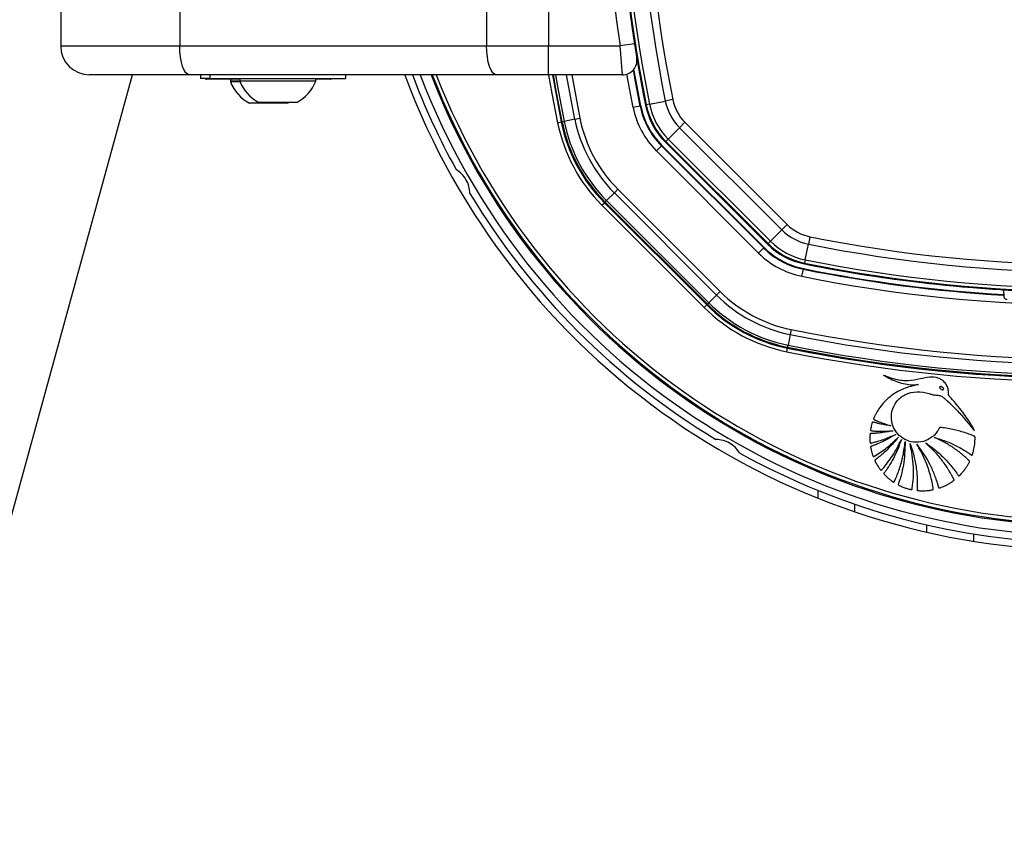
# Model space of a CAD drawing. Header units: millimetres. Extents: x 20 to 26059, y 28 to 17777.
# Tile 48 of 90: x 8803 to 9075, y 12982 to 13209. Entities that reach past the tile are written whole.
import ezdxf

# ---------------------------------------------------------------- set-up
doc = ezdxf.new("R2010")
doc.units = ezdxf.units.MM
doc.header["$LTSCALE"] = 2

msp = doc.modelspace()

# ---------------------------------------------------------------- linework, layer by layer
at = {"color": 7, "linetype": 'Continuous', "lineweight": 25}
for p, q in [((8814.08, 13211.93), (8814.08, 13201.93)), ((8846.98, 13211.93), (8846.98, 13201.93)), ((8931.79, 13211.93), (8931.79, 13201.93)), ((8948.89, 13212.37), (8948.89, 13201.93)), ((8972.08, 13206.46), (8972.66, 13202.54)), ((8814.08, 13201.93), (8846.98, 13201.93)), ((8846.98, 13201.93), (8931.79, 13201.93)), ((8931.79, 13201.93), (8948.89, 13201.93)), ((8948.89, 13201.93), (8968.71, 13201.93)), ((8948.89, 13193.93), (8948.89, 13201.93)), ((8972.66, 13202.54), (8968.71, 13201.93)), ((8849.71, 13193.93), (8822.08, 13193.93)), ((8934.53, 13193.93), (8849.71, 13193.93)), ((8852.68, 13193.93), (8852.68, 13192.93)), ((8855.28, 13192.93), (8852.68, 13192.93)), ((8863.58, 13192.73), (8854.38, 13192.73)), ((8855.28, 13193.93), (8855.28, 13192.93)), ((8855.28, 13192.93), (8892.88, 13192.93)), ((8860.98, 13192.73), (8860.98, 13191.97)), ((8860.98, 13192.73), (8860.98, 13192.17)), ((8863.58, 13192.17), (8860.98, 13192.17)), ((8863.58, 13192.93), (8863.58, 13192.17)), ((8884.58, 13192.17), (8863.58, 13192.17)), ((8884.58, 13192.17), (8884.58, 13192.93)), ((8888.58, 13192.73), (8884.58, 13192.73)), ((8892.88, 13192.93), (8892.88, 13193.93)), ((8948.89, 13193.93), (8934.53, 13193.93)), ((8969.34, 13193.93), (8948.89, 13193.93)), ((8863.66, 13191.97), (8860.98, 13191.97)), ((8976.82, 13185.82), (8981.18, 13186.69)), ((8983.23, 13187.11), (8981.18, 13186.69)), ((8876.73, 13186.13), (8866.23, 13186.13)), ((8879.33, 13186.33), (8868.83, 13186.33)), ((8876.73, 13186.13), (8877.09, 13186.33)), ((8974.23, 13185.3), (8972.27, 13184.9)), ((8974.41, 13185.33), (8974.23, 13185.3)), ((8975.93, 13185.64), (8975.71, 13185.59)), ((8976.82, 13185.82), (8975.93, 13185.64)), ((8956.18, 13181.67), (8953.23, 13181.08)), ((8956.18, 13181.67), (8957.56, 13181.95)), ((8951.44, 13180.71), (8952.42, 13180.91)), ((8952.66, 13180.96), (8952.42, 13180.91)), ((8952.66, 13180.96), (8953.23, 13181.08)), ((8981.98, 13176.2), (8985.12, 13179.34)), ((8986.59, 13180.82), (8985.12, 13179.34)), ((9013.37, 13151.09), (8985.12, 13179.34)), ((8986.59, 13180.82), (9014.84, 13152.57)), ((8981.98, 13176.2), (8981.33, 13175.55)), ((8981.98, 13176.2), (9010.23, 13147.95)), ((8980.11, 13174.33), (8978.7, 13172.92)), ((8980.23, 13174.45), (8980.11, 13174.33)), ((9008.36, 13146.08), (8980.11, 13174.33)), ((9008.48, 13146.21), (8980.23, 13174.45)), ((8981.33, 13175.55), (8981.17, 13175.39)), ((8981.17, 13175.39), (9009.42, 13147.14)), ((9009.58, 13147.3), (8981.33, 13175.55)), ((8978.7, 13172.92), (9006.95, 13144.67)), ((8967.09, 13161.31), (8968.09, 13162.31)), ((8996.33, 13134.06), (8968.09, 13162.31)), ((8967.09, 13161.31), (8964.96, 13159.18)), ((8967.09, 13161.31), (8995.33, 13133.06)), ((8963.67, 13157.89), (8964.37, 13158.59)), ((8963.67, 13157.89), (8991.92, 13129.64)), ((8964.55, 13158.77), (8964.37, 13158.59)), ((8992.62, 13130.35), (8964.37, 13158.59)), ((8964.55, 13158.77), (8964.96, 13159.18)), ((8964.55, 13158.77), (8992.8, 13130.52)), ((8993.21, 13130.93), (8964.96, 13159.18)), ((9014.84, 13152.57), (9013.37, 13151.09)), ((9010.23, 13147.95), (9013.37, 13151.09)), ((9021.13, 13149.2), (9020.72, 13147.15)), ((9008.36, 13146.08), (9006.95, 13144.67)), ((9008.48, 13146.21), (9008.36, 13146.08)), ((9009.58, 13147.3), (9009.42, 13147.14)), ((9010.23, 13147.95), (9009.58, 13147.3)), ((9019.85, 13142.79), (9020.72, 13147.15)), ((9019.67, 13141.9), (9019.62, 13141.68)), ((9019.85, 13142.79), (9019.67, 13141.9)), ((9018.93, 13138.25), (9019.33, 13140.21)), ((9019.36, 13140.38), (9019.33, 13140.21)), ((8995.33, 13133.06), (8993.21, 13130.93)), ((8996.33, 13134.06), (8995.33, 13133.06)), ((9074.83, 13133.2), (9074.66, 13134.54)), ((9074.68, 13133.03), (9074.83, 13133.2)), ((9074.86, 13132.94), (9074.83, 13133.2)), ((8991.92, 13129.64), (8992.62, 13130.35)), ((8992.8, 13130.52), (8992.62, 13130.35)), ((8992.8, 13130.52), (8993.21, 13130.93)), ((9015.7, 13122.15), (9015.1, 13119.2)), ((9015.97, 13123.53), (9015.7, 13122.15)), ((9014.99, 13118.63), (9015.1, 13119.2)), ((9014.74, 13117.41), (9014.94, 13118.39)), ((9014.99, 13118.63), (9014.94, 13118.39)), ((9033.46, 13075.29), (9033.46, 13073.18)), ((9053.46, 13067.51), (9053.46, 13069.56))]:
    msp.add_line(p, q, dxfattribs=at)
at = {"color": 8, "linetype": 'Continuous', "lineweight": 25}
for p, q in [((8956.18, 13181.67), (8953.9, 13193.93)), ((8955.33, 13193.93), (8957.56, 13181.95)), ((8972.27, 13184.9), (8970.53, 13194.11)), ((9023.46, 13076.87), (9023.46, 13079.03)), ((9066.46, 13064.98), (9066.46, 13067.01))]:
    msp.add_line(p, q, dxfattribs=at)
at = {"color": 7, "linetype": 'Continuous', "lineweight": 25, "flags": 128}
for points in [[(8849.71, 13193.93), (8849.18, 13194.09), (8848.67, 13194.54), (8848.19, 13195.28), (8847.78, 13196.28), (8847.44, 13197.49), (8847.19, 13198.87), (8847.03, 13200.37), (8846.98, 13201.93)], [(8934.53, 13193.93), (8934, 13194.09), (8933.48, 13194.54), (8933.01, 13195.28), (8932.59, 13196.28), (8932.25, 13197.49), (8932, 13198.87), (8931.85, 13200.37), (8931.79, 13201.93)], [(8974.23, 13185.3), (8972.92, 13192.15), (8972.35, 13195.3)], [(8974.41, 13185.33), (8973.09, 13192.2), (8972.5, 13195.48)], [(8177.35, 10801.92), (8260.81, 11105.99), (8347.06, 11420.22), (8433.31, 11734.45), (8519.56, 12048.68), (8648.94, 12520.03), (8713.62, 12755.7), (8778.31, 12991.38), (8833.91, 13193.93)], [(8950.01, 13193.93), (8950.88, 13188.93), (8952.42, 13180.91)], [(9074.86, 13132.94), (9074.77, 13132.85), (9074.69, 13132.76)]]:
    msp.add_lwpolyline(points, dxfattribs=at)
at = {"color": 8, "linetype": 'Continuous', "lineweight": 25, "flags": 128}
for points in [[(8951.44, 13180.71), (8949.9, 13188.75), (8949, 13193.93)], [(8952.66, 13180.96), (8951.12, 13189.03), (8950.26, 13193.93)], [(8950.85, 13193.93), (8951.68, 13189.23), (8953.23, 13181.08)]]:
    msp.add_lwpolyline(points, dxfattribs=at)
at = {"color": 7, "linetype": 'Continuous', "lineweight": 25}
for centre, radius, start, end in [((9367.86, 13264.43), 399.78, 168.6328, 191.3672), ((9367.86, 13264.43), 398.86, 168.6328, 191.3672), ((9367.86, 13264.43), 394.42, 168.6328, 191.3672), ((9367.86, 13264.43), 392.33, 168.6328, 191.3672), ((9367.86, 13264.43), 400, 181.3375, 191.3672), ((9368.06, 13263.07), 404, 182.9276, 188.7036), ((9367.86, 13264.43), 400, 184.1474, 191.3672), ((8822.08, 13201.93), 8, 180, 270), ((8969.34, 13197.93), 4, 270, 9.2779), ((8854.38, 13193.13), 0.4, 210, 270), ((8874.08, 13196.33), 11.29, 201.6102, 242.2991), ((8874.08, 13196.33), 11.29, 297.7009, 338.3898), ((8888.58, 13193.13), 0.4, 270, 330), ((9098.46, 13264.43), 202, 200.4268, 339.5732), ((9098.46, 13264.43), 200, 200.6403, 208.9094), ((9098.46, 13264.43), 198, 200.8585, 339.1415), ((9098.46, 13264.43), 195.2, 201.1724, 338.8276), ((8871.48, 13196.13), 11.29, 201.6102, 242.2991), ((8995.31, 13189.54), 14.42, 191.3672, 225), ((8995.31, 13189.54), 12.33, 191.3672, 225), ((8995.31, 13189.54), 23.5, 191.3672, 225), ((8995.31, 13189.54), 21.5, 191.3672, 225), ((8995.31, 13189.54), 21.33, 191.3672, 225), ((8995.31, 13189.54), 20, 191.3672, 225), ((8995.31, 13189.54), 19.78, 191.3672, 225), ((8995.31, 13189.54), 18.86, 191.3672, 225), ((8995.31, 13189.54), 39.92, 191.3672, 225), ((8995.31, 13189.54), 38.51, 191.3672, 225), ((8995.31, 13189.54), 44.76, 191.3672, 225), ((8995.31, 13189.54), 43.76, 191.3672, 225), ((8995.31, 13189.54), 43.51, 191.3672, 225), ((8995.31, 13189.54), 42.92, 191.3672, 225), ((9098.46, 13264.43), 200, 211.0906, 238.9094), ((9023.56, 13161.29), 12.33, 225, 258.6328), ((9023.56, 13161.29), 14.42, 225, 258.6328), ((9098.46, 13533.83), 392.33, 258.6328, 281.3672), ((9023.56, 13161.29), 21.5, 225, 258.6328), ((9023.56, 13161.29), 21.33, 225, 258.6328), ((9023.56, 13161.29), 20, 225, 258.6328), ((9023.56, 13161.29), 19.78, 225, 258.6328), ((9023.56, 13161.29), 18.86, 225, 258.6328), ((9098.46, 13533.83), 394.42, 258.6328, 281.3672), ((9023.56, 13161.29), 23.5, 225, 258.6328), ((9098.46, 13533.83), 400, 258.6328, 268.6625), ((9098.46, 13533.83), 400, 258.6328, 265.8526), ((9098.46, 13533.83), 399.78, 258.6328, 281.3672), ((9098.46, 13533.83), 398.86, 258.6328, 281.3672), ((9098.46, 13533.83), 403.5, 258.6328, 281.3672), ((9098.46, 13533.83), 401.5, 258.6328, 266.604), ((9098.46, 13533.83), 401.33, 258.6328, 266.6247), ((9023.56, 13161.29), 39.92, 225, 258.6328), ((9023.56, 13161.29), 38.51, 225, 258.6328), ((9023.56, 13161.29), 44.76, 225, 258.6328), ((9023.56, 13161.29), 43.76, 225, 258.6328), ((9023.56, 13161.29), 43.51, 225, 258.6328), ((9023.56, 13161.29), 42.92, 225, 258.6328), ((9098.46, 13533.83), 419.92, 258.6328, 281.3672), ((9098.46, 13533.83), 418.51, 258.6328, 281.3672), ((9098.46, 13533.83), 422.92, 258.6328, 281.3672), ((9098.46, 13533.83), 424.76, 258.6328, 281.3672), ((9098.46, 13533.83), 423.76, 258.6328, 281.3672), ((9098.46, 13533.83), 423.51, 258.6328, 281.3672), ((9098.46, 13264.43), 200, 241.0906, 268.9094)]:
    msp.add_arc(centre, radius, start, end, dxfattribs=at)
at = {"color": 8, "linetype": 'Continuous', "lineweight": 25}
for radius, start, end in [(195.2, 201.1724, 338.8276), (194.87, 201.2097, 338.7903), (193.87, 201.3244, 338.6756)]:
    msp.add_arc((9098.46, 13264.43), radius, start, end, dxfattribs=at)
at = {"color": 7, "linetype": 'Continuous', "lineweight": 25}
for points, knots in [([(8969.34, 13193.93), (8969.34, 13194.02), (8969.32, 13194.19), (8969.21, 13195.54), (8969.05, 13197.54), (8968.87, 13199.79), (8968.76, 13201.31), (8968.71, 13201.93)], [0, 0, 0, 0, 0.212244, 0.424022, 0.636454, 0.850953, 1, 1, 1, 1]), ([(8972.66, 13202.54), (8972.71, 13202.23), (8972.83, 13201.48), (8973, 13200.36), (8973.16, 13199.37), (8973.27, 13198.71), (8973.28, 13198.62), (8973.29, 13198.58)], [0, 0, 0, 0, 0.148936, 0.363368, 0.575824, 0.787673, 1, 1, 1, 1]), ([(8927.19, 13161.15), (8927.13, 13161.8), (8927.01, 13163.09), (8926.18, 13165), (8924.93, 13166.65), (8923.91, 13167.37), (8923.38, 13167.75)], [0, 0, 0, 0, 0.25434, 0.510225, 0.74435, 1, 1, 1, 1]), ([(9074.68, 13133.03), (9074.68, 13133.01), (9074.67, 13132.98), (9074.69, 13132.82), (9074.69, 13132.76)], [0, 0, 0, 0, 0.649892, 1, 1, 1, 1]), ([(9074.69, 13132.76), (9074.71, 13132.66), (9074.74, 13132.5), (9074.91, 13132.22), (9075.14, 13132.01), (9075.39, 13131.9), (9075.56, 13131.88), (9075.62, 13131.88)], [0, 0, 0, 0, 0.304041, 0.505623, 0.708168, 0.890585, 1, 1, 1, 1]), ([(9041.54, 13110.9), (9042.15, 13110.55), (9043.39, 13109.84), (9045.37, 13109.02), (9047.45, 13108.44), (9049.22, 13108.24), (9050.45, 13108.27), (9050.97, 13108.34), (9051.13, 13108.36)], [0, 0, 0, 0, 0.209784, 0.422933, 0.635761, 0.846744, 0.951153, 1, 1, 1, 1]), ([(9066.64, 13095.5), (9066.53, 13095.8), (9066.35, 13096.3), (9065.91, 13096.98), (9065.39, 13097.83), (9064.53, 13099.09), (9063.28, 13100.82), (9061.88, 13102.59), (9060.66, 13104.03), (9059.96, 13104.84), (9059.62, 13105.18), (9059.53, 13105.29), (9059.49, 13105.35), (9059.45, 13105.38), (9059.43, 13105.4), (9059.41, 13105.44), (9059.41, 13105.5), (9059.42, 13105.58), (9059.46, 13105.75), (9059.45, 13105.99), (9059.45, 13106.22), (9059.44, 13106.36), (9059.44, 13106.42), (9059.44, 13106.44), (9059.44, 13106.46), (9059.44, 13106.46), (9059.43, 13106.46), (9059.43, 13106.46), (9059.43, 13106.47), (9059.4, 13106.89), (9059.2, 13107.73), (9058.54, 13108.83), (9057.65, 13109.64), (9056.22, 13110.34), (9054.12, 13110.46), (9051.4, 13109.78), (9048.85, 13109.3), (9046.58, 13109.36), (9045.02, 13109.66), (9043.7, 13110.03), (9042.62, 13110.42), (9041.93, 13110.71), (9041.58, 13110.88), (9041.54, 13110.9)], [0, 0, 0, 0, 0.02822, 0.047024, 0.072189, 0.117124, 0.182915, 0.263094, 0.318189, 0.351119, 0.358364, 0.361518, 0.363967, 0.364769, 0.365681, 0.366458, 0.368426, 0.370883, 0.374355, 0.383843, 0.39149, 0.394855, 0.396335, 0.396987, 0.397274, 0.3974, 0.397455, 0.39748, 0.39749, 0.397499, 0.435527, 0.473257, 0.509719, 0.541957, 0.613525, 0.690941, 0.79256, 0.84284, 0.893244, 0.933507, 0.964789, 0.996041, 1, 1, 1, 1]), ([(9051.13, 13108.36), (9049.72, 13108.01), (9046.89, 13107.3), (9043.17, 13105.12), (9040.83, 13102.63), (9039.66, 13100.8), (9039.23, 13099.96), (9039.03, 13099.54), (9038.91, 13099.26), (9038.79, 13099.04), (9038.74, 13098.87), (9038.76, 13098.77), (9038.82, 13098.68), (9038.95, 13098.61), (9039.12, 13098.54), (9039.27, 13098.48), (9039.67, 13098.32), (9040.45, 13097.97), (9041.82, 13097.46), (9042.9, 13097.12), (9043.52, 13096.93)], [0, 0, 0, 0, 0.202229, 0.40583, 0.591312, 0.672977, 0.708933, 0.723066, 0.737203, 0.751346, 0.758346, 0.76153, 0.764796, 0.773005, 0.782354, 0.789655, 0.796108, 0.841429, 0.909394, 1, 1, 1, 1]), ([(9058.08, 13107.03), (9058.09, 13107.06), (9058.11, 13107.11), (9058.11, 13107.19), (9058.09, 13107.28), (9058.02, 13107.39), (9057.9, 13107.52), (9057.72, 13107.64), (9057.52, 13107.73), (9057.32, 13107.77), (9057.16, 13107.75), (9057.06, 13107.69), (9057.02, 13107.65), (9057.01, 13107.62)], [0, 0, 0, 0, 0.054064, 0.106543, 0.161595, 0.221254, 0.354546, 0.500182, 0.645922, 0.779485, 0.893724, 0.946168, 1, 1, 1, 1]), ([(9066.78, 13093.63), (9066.79, 13093.7), (9066.79, 13093.79), (9066.76, 13093.91), (9066.7, 13093.98), (9066.56, 13094.04), (9066.15, 13094.19), (9065.26, 13094.58), (9063.35, 13095.24), (9061.1, 13095.84), (9059.08, 13096.25), (9057.93, 13096.35), (9057.35, 13096.52), (9056.98, 13096.42), (9056.87, 13096.24), (9056.68, 13095.88), (9056.3, 13095.2), (9055.76, 13094.58), (9055.27, 13094.12), (9054.72, 13093.65), (9053.42, 13092.83), (9051.17, 13092.2), (9048.49, 13092.52), (9046.21, 13093.75), (9044.5, 13095.68), (9043.58, 13098.18), (9043.65, 13101.02), (9044.94, 13103.72), (9047.4, 13105.82), (9050.72, 13106.54), (9053.28, 13106.08), (9054.93, 13105.56), (9055.76, 13105.4), (9056.61, 13105.37), (9057.47, 13105.23), (9058.11, 13104.65), (9058.61, 13104.26), (9058.92, 13103.98), (9059.06, 13103.85), (9059.13, 13103.8), (9059.15, 13103.77), (9059.16, 13103.76), (9059.17, 13103.76), (9059.17, 13103.76), (9059.17, 13103.76), (9059.6, 13103.37), (9060.44, 13102.58), (9061.65, 13101.34), (9062.83, 13100.07), (9063.97, 13098.76), (9065.08, 13097.43), (9065.97, 13096.34), (9066.48, 13095.7), (9066.64, 13095.5)], [0, 0, 0, 0, 0.0032966, 0.0044508, 0.0060127, 0.0076363, 0.0119341, 0.0277509, 0.0558597, 0.112253, 0.1432712, 0.1581401, 0.1693379, 0.1728137, 0.1760335, 0.1791851, 0.193339, 0.2142755, 0.2199719, 0.2268437, 0.2499978, 0.2958207, 0.3397938, 0.3804541, 0.4219633, 0.4652446, 0.5095626, 0.5594472, 0.6094064, 0.6653695, 0.7217958, 0.7365556, 0.751316, 0.7635258, 0.7793182, 0.7926307, 0.8053556, 0.8110719, 0.813587, 0.8146937, 0.8151806, 0.8153948, 0.8154891, 0.8155306, 0.8155488, 0.8155631, 0.8441793, 0.8728415, 0.9015416, 0.9302542, 0.9589401, 0.9875496, 1, 1, 1, 1]), ([(9057.01, 13107.62), (9057, 13107.6), (9056.98, 13107.54), (9056.98, 13107.43), (9057.05, 13107.28), (9057.19, 13107.14), (9057.37, 13107.01), (9057.57, 13106.92), (9057.77, 13106.88), (9057.93, 13106.9), (9058.03, 13106.96), (9058.06, 13107.01), (9058.08, 13107.03)], [0, 0, 0, 0, 0.054152, 0.106755, 0.220928, 0.354231, 0.499771, 0.645409, 0.778973, 0.893409, 0.946014, 1, 1, 1, 1]), ([(9043.52, 13096.93), (9042.94, 13097.01), (9041.89, 13097.17), (9040.56, 13097.45), (9039.69, 13097.66), (9039.19, 13097.8), (9038.88, 13097.87), (9038.67, 13097.96), (9038.52, 13097.96), (9038.46, 13097.94), (9038.42, 13097.91), (9038.27, 13097.67), (9038.17, 13097.18), (9038.05, 13096.61), (9037.96, 13096.18), (9037.91, 13095.94), (9037.9, 13095.78), (9037.91, 13095.7), (9037.95, 13095.63), (9038.01, 13095.6), (9038.15, 13095.56), (9038.49, 13095.53), (9039.19, 13095.45), (9041.12, 13095.38), (9042.83, 13095.47), (9044.14, 13095.54)], [0, 0, 0, 0, 0.1276982, 0.2301601, 0.2967053, 0.322542, 0.3418764, 0.3671977, 0.3710425, 0.374711, 0.3786695, 0.3834915, 0.4343046, 0.4854788, 0.5104056, 0.5314642, 0.5387016, 0.5445657, 0.5490734, 0.5540755, 0.5600707, 0.5802081, 0.62816, 0.7140571, 1, 1, 1, 1]), ([(9044.14, 13095.54), (9043.21, 13095.35), (9041.72, 13095.05), (9039.89, 13094.87), (9038.82, 13094.8), (9038.25, 13094.77), (9037.96, 13094.79), (9037.83, 13094.74), (9037.78, 13094.67), (9037.76, 13094.62), (9037.74, 13094.5), (9037.7, 13094.23), (9037.69, 13093.72), (9037.72, 13093.14), (9037.73, 13092.65), (9037.75, 13092.41), (9037.77, 13092.29), (9037.79, 13092.24), (9037.82, 13092.2), (9037.88, 13092.16), (9037.99, 13092.15), (9038.24, 13092.21), (9038.84, 13092.36), (9039.98, 13092.66), (9042.09, 13093.33), (9043.76, 13094.07), (9044.87, 13094.56)], [0, 0, 0, 0, 0.173667, 0.277701, 0.336774, 0.369433, 0.380571, 0.39028, 0.392921, 0.395812, 0.399929, 0.415801, 0.444961, 0.493447, 0.520917, 0.534753, 0.538746, 0.542045, 0.544886, 0.547523, 0.554857, 0.563491, 0.595044, 0.666572, 0.779172, 1, 1, 1, 1]), ([(9044.87, 13094.56), (9043.95, 13094.01), (9042.48, 13093.12), (9040.57, 13092.22), (9039.35, 13091.72), (9038.63, 13091.43), (9038.21, 13091.3), (9038.04, 13091.25), (9037.98, 13091.2), (9037.95, 13091.17), (9037.92, 13091.12), (9037.91, 13091.05), (9037.94, 13090.91), (9037.98, 13090.71), (9038.04, 13090.39), (9038.17, 13089.85), (9038.33, 13089.24), (9038.48, 13088.76), (9038.57, 13088.55), (9038.62, 13088.48), (9038.69, 13088.44), (9038.77, 13088.44), (9038.87, 13088.47), (9038.97, 13088.53), (9039.05, 13088.58), (9039.1, 13088.61), (9039.12, 13088.63), (9039.13, 13088.63), (9039.13, 13088.63), (9039.13, 13088.63), (9039.13, 13088.63), (9039.13, 13088.63), (9039.13, 13088.63), (9040.27, 13089.32), (9042.57, 13090.88), (9044.57, 13092.8), (9045.61, 13093.8)], [0, 0, 0, 0, 0.165667, 0.266279, 0.325785, 0.370092, 0.385201, 0.394149, 0.396289, 0.398331, 0.400329, 0.404851, 0.409546, 0.422041, 0.435842, 0.460922, 0.507787, 0.532654, 0.538534, 0.542969, 0.546556, 0.550022, 0.555764, 0.56218, 0.567863, 0.570218, 0.571206, 0.57163, 0.571814, 0.571894, 0.57193, 0.571945, 0.571952, 0.571957, 0.777413, 1, 1, 1, 1]), ([(9001.78, 13089.36), (9001.4, 13089.88), (9000.65, 13090.94), (8998.98, 13092.18), (8997.07, 13092.98), (8995.83, 13093.1), (8995.18, 13093.16)], [0, 0, 0, 0, 0.25434, 0.510225, 0.74435, 1, 1, 1, 1]), ([(9045.61, 13093.8), (9044.73, 13092.74), (9043.38, 13091.1), (9041.52, 13089.35), (9040.43, 13088.46), (9039.77, 13087.9), (9039.35, 13087.65), (9039.16, 13087.47), (9039.12, 13087.42), (9039.11, 13087.37), (9039.1, 13087.31), (9039.14, 13087.2), (9039.23, 13087.01), (9039.47, 13086.57), (9039.83, 13085.9), (9040.28, 13085.26), (9040.55, 13084.85), (9040.67, 13084.71), (9040.72, 13084.68), (9040.78, 13084.66), (9040.83, 13084.67), (9040.94, 13084.72), (9041.04, 13084.83), (9041.11, 13084.93), (9041.15, 13084.97), (9041.16, 13084.99), (9041.17, 13085), (9041.17, 13085), (9041.17, 13085), (9041.17, 13085), (9041.17, 13085), (9041.17, 13085), (9042.18, 13086.14), (9044.2, 13088.71), (9045.66, 13091.62), (9046.44, 13093.16)], [0, 0, 0, 0, 0.181563, 0.281452, 0.336766, 0.368324, 0.39543, 0.400295, 0.402717, 0.404776, 0.406735, 0.41078, 0.419527, 0.434462, 0.477332, 0.519899, 0.538335, 0.541449, 0.544399, 0.546346, 0.548841, 0.551627, 0.562442, 0.56711, 0.56892, 0.56965, 0.569956, 0.570088, 0.570146, 0.570171, 0.570182, 0.570187, 0.57019, 0.771132, 1, 1, 1, 1]), ([(9046.44, 13093.16), (9045.77, 13091.36), (9044.79, 13088.77), (9043.18, 13086.07), (9042.44, 13084.93), (9042.05, 13084.39), (9041.83, 13084.06), (9041.64, 13083.86), (9041.59, 13083.72), (9041.59, 13083.64), (9041.62, 13083.58), (9041.7, 13083.47), (9041.88, 13083.31), (9042.28, 13082.91), (9042.86, 13082.38), (9043.53, 13081.87), (9043.94, 13081.54), (9044.16, 13081.4), (9044.24, 13081.37), (9044.32, 13081.37), (9044.38, 13081.39), (9044.48, 13081.48), (9044.54, 13081.62), (9044.59, 13081.75), (9044.61, 13081.81), (9044.62, 13081.83), (9044.62, 13081.84), (9044.62, 13081.84), (9044.62, 13081.84), (9044.63, 13081.84), (9044.63, 13081.84), (9044.63, 13081.84), (9045.1, 13082.87), (9045.97, 13085.07), (9046.98, 13088.65), (9047.3, 13091.21), (9047.46, 13092.54)], [0, 0, 0, 0, 0.221218, 0.318628, 0.361529, 0.378392, 0.39526, 0.406999, 0.409707, 0.412374, 0.415346, 0.417923, 0.427889, 0.443092, 0.483276, 0.518157, 0.540037, 0.544161, 0.547903, 0.550197, 0.552664, 0.555265, 0.565387, 0.569719, 0.571381, 0.572047, 0.572325, 0.572445, 0.572497, 0.57252, 0.57253, 0.572534, 0.572538, 0.702949, 0.845438, 1, 1, 1, 1]), ([(9047.46, 13092.54), (9047.39, 13090.36), (9047.3, 13087.21), (9046.48, 13083.73), (9046.05, 13082.24), (9045.8, 13081.52), (9045.69, 13081.1), (9045.53, 13080.82), (9045.54, 13080.64), (9045.62, 13080.53), (9045.91, 13080.39), (9046.49, 13080.14), (9047.3, 13079.81), (9048.12, 13079.54), (9048.7, 13079.4), (9049.03, 13079.3), (9049.2, 13079.28), (9049.31, 13079.3), (9049.38, 13079.39), (9049.4, 13079.48), (9049.42, 13079.57), (9049.42, 13079.62), (9049.42, 13079.64), (9049.43, 13079.65), (9049.43, 13079.66), (9049.43, 13079.66), (9049.43, 13079.66), (9049.43, 13079.66), (9049.43, 13079.66), (9049.71, 13081.59), (9049.99, 13085.78), (9049.23, 13089.87), (9048.82, 13092.05)], [0, 0, 0, 0, 0.225553, 0.324918, 0.368667, 0.38586, 0.403056, 0.414898, 0.417663, 0.420662, 0.427984, 0.450147, 0.487433, 0.517652, 0.539746, 0.549342, 0.553137, 0.557092, 0.560365, 0.563982, 0.567438, 0.568972, 0.56964, 0.569931, 0.570059, 0.570115, 0.57014, 0.57015, 0.570155, 0.570159, 0.77153, 1, 1, 1, 1]), ([(9048.82, 13092.05), (9049.02, 13091.49), (9049.42, 13090.37), (9049.89, 13088.64), (9050.27, 13086.9), (9050.56, 13085.14), (9050.75, 13083.36), (9050.85, 13081.57), (9050.81, 13080.27), (9050.81, 13079.47), (9050.76, 13079.24), (9050.8, 13079.1), (9050.85, 13079.06), (9050.96, 13079), (9051.48, 13078.99), (9052.46, 13078.93), (9053.69, 13079.02), (9054.59, 13079.13), (9055.02, 13079.21), (9055.14, 13079.26), (9055.19, 13079.31), (9055.23, 13079.39), (9055.23, 13079.49), (9055.22, 13079.61), (9055.19, 13079.7), (9055.18, 13079.76), (9055.18, 13079.79), (9055.18, 13079.8), (9055.17, 13079.81), (9055.17, 13079.81), (9055.17, 13079.81), (9055.17, 13079.81), (9055.17, 13079.81), (9054.96, 13081.14), (9054.35, 13083.86), (9052.89, 13087.95), (9051.41, 13090.54), (9050.65, 13091.87)], [0, 0, 0, 0, 0.057426, 0.114826, 0.172211, 0.229592, 0.286977, 0.344377, 0.401806, 0.412893, 0.421478, 0.424076, 0.425858, 0.427738, 0.436262, 0.474569, 0.523369, 0.554574, 0.56231, 0.564903, 0.567089, 0.56915, 0.572812, 0.576881, 0.580591, 0.582187, 0.582872, 0.58317, 0.5833, 0.583357, 0.583382, 0.583393, 0.583398, 0.583402, 0.713102, 0.851978, 1, 1, 1, 1]), ([(9050.65, 13091.87), (9052.03, 13089.91), (9054.02, 13087.09), (9055.45, 13083.65), (9055.99, 13082.14), (9056.24, 13081.35), (9056.48, 13080.64), (9056.56, 13080.13), (9056.66, 13079.86), (9056.72, 13079.75), (9056.84, 13079.71), (9057.09, 13079.75), (9057.49, 13079.95), (9058.28, 13080.24), (9059.16, 13080.7), (9059.99, 13081.17), (9060.51, 13081.55), (9060.84, 13081.72), (9060.96, 13081.88), (9060.99, 13082.01), (9060.84, 13082.34), (9060.53, 13082.88), (9060.15, 13083.6), (9059.71, 13084.34), (9059.19, 13085.19), (9058.45, 13086.31), (9057.2, 13088), (9055.43, 13090.07), (9053.84, 13091.51), (9053.05, 13092.23)], [0, 0, 0, 0, 0.226718, 0.326617, 0.352803, 0.378996, 0.4052, 0.423578, 0.427974, 0.432067, 0.43542, 0.439009, 0.45551, 0.47762, 0.518825, 0.549936, 0.567789, 0.580796, 0.58381, 0.586672, 0.592895, 0.616517, 0.647493, 0.669087, 0.698685, 0.742291, 0.796477, 0.898237, 1, 1, 1, 1]), ([(9053.05, 13092.23), (9053.53, 13091.91), (9054.48, 13091.26), (9055.84, 13090.19), (9057.15, 13089.06), (9058.39, 13087.85), (9059.58, 13086.59), (9060.67, 13085.25), (9061.57, 13084.14), (9061.99, 13083.35), (9062.23, 13083.13), (9062.29, 13083.1), (9062.37, 13083.1), (9062.47, 13083.15), (9062.8, 13083.42), (9063.14, 13083.88), (9063.69, 13084.52), (9064.18, 13085.18), (9064.59, 13085.81), (9064.86, 13086.27), (9065.03, 13086.59), (9065.2, 13086.83), (9065.28, 13087.03), (9065.25, 13087.16), (9065.14, 13087.33), (9064.83, 13087.56), (9064.44, 13087.94), (9063.95, 13088.37), (9063.27, 13088.97), (9062.3, 13089.74), (9060.66, 13090.95), (9058.4, 13092.37), (9056.48, 13093.27), (9055.52, 13093.72)], [0, 0, 0, 0, 0.05771, 0.11539, 0.173053, 0.230709, 0.288371, 0.346051, 0.403765, 0.431524, 0.433822, 0.435859, 0.437913, 0.441817, 0.446383, 0.480892, 0.497728, 0.531857, 0.561892, 0.573691, 0.585489, 0.597662, 0.603357, 0.606247, 0.609835, 0.624207, 0.643874, 0.663907, 0.689821, 0.734639, 0.787656, 0.89382, 1, 1, 1, 1]), ([(9055.52, 13093.72), (9056.72, 13093.34), (9059, 13092.64), (9061.7, 13091.37), (9063.54, 13090.33), (9064.73, 13089.58), (9065.41, 13089.1), (9065.79, 13088.83), (9065.88, 13088.81), (9065.94, 13088.82), (9066.01, 13088.86), (9066.06, 13088.94), (9066.1, 13089.07), (9066.16, 13089.31), (9066.27, 13089.64), (9066.49, 13090.51), (9066.74, 13091.84), (9066.77, 13093.03), (9066.78, 13093.63)], [0, 0, 0, 0, 0.229182, 0.431712, 0.540852, 0.613251, 0.685771, 0.694462, 0.697028, 0.701156, 0.704891, 0.711452, 0.718649, 0.729129, 0.755851, 0.782573, 0.891294, 1, 1, 1, 1])]:
    msp.add_open_spline(points, degree=3, knots=knots, dxfattribs=at)

doc.saveas('drawing.dxf')
